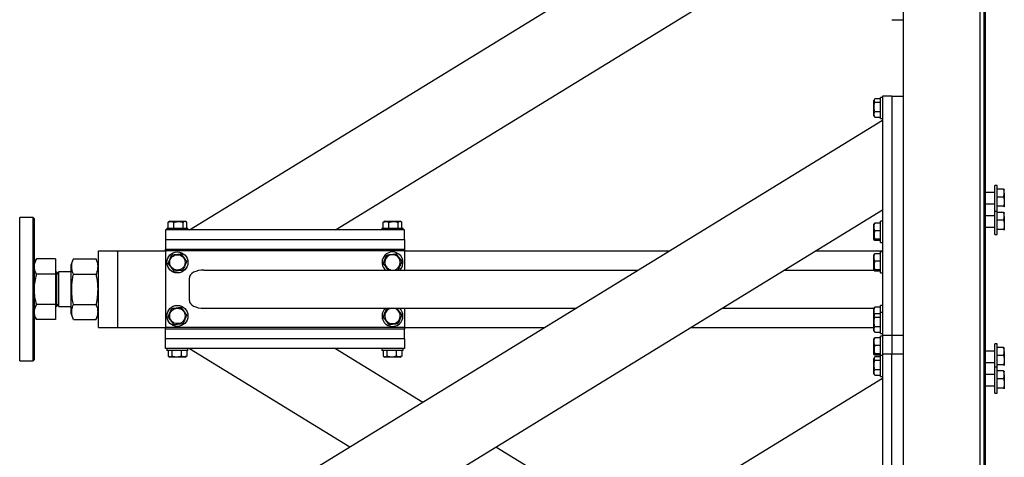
# Model space of a CAD drawing. Header units: millimetres. Extents: x 5 to 589, y 5 to 415.
# Tile 61 of 126: x 226 to 267, y 260 to 278. Entities that reach past the tile are written whole.
import ezdxf

# ---------------------------------------------------------------- set-up
doc = ezdxf.new("R2010")
doc.units = ezdxf.units.MM
doc.layers.add('TRAIT-FORT', color=4, linetype='Continuous', lineweight=25)

msp = doc.modelspace()

# ---------------------------------------------------------------- linework, layer by layer
at = {"layer": 'TRAIT-FORT', "color": 4, "linetype": 'Continuous', "lineweight": 25}
for p, q in [((265.809, 303.855), (265.809, 218.255)), ((265.969, 303.855), (265.969, 218.255)), ((266.029, 303.855), (266.029, 218.255)), ((232.729, 269.535), (256.385, 284.055)), ((238.846, 269.535), (259.444, 282.178)), ((262.609, 242.335), (262.609, 279.775)), ((262.129, 278.335), (262.609, 278.335)), ((261.396, 275.005), (261.369, 274.958)), ((261.369, 274.312), (261.369, 274.958)), ((261.649, 275.025), (261.409, 275.025)), ((261.649, 274.872), (261.409, 274.872)), ((261.729, 275.075), (261.649, 275.075)), ((261.649, 274.195), (261.649, 275.075)), ((261.729, 275.135), (261.729, 265.135)), ((262.129, 275.135), (261.729, 275.135)), ((262.129, 275.135), (262.129, 265.135)), ((262.129, 275.135), (262.609, 275.135)), ((261.649, 274.482), (261.409, 274.482)), ((232.729, 256.335), (261.729, 274.135)), ((261.369, 274.312), (261.396, 274.265)), ((261.409, 274.245), (261.398, 274.266)), ((261.649, 274.245), (261.409, 274.245)), ((261.649, 274.195), (261.729, 274.195)), ((266.429, 271.101), (266.029, 271.101)), ((266.529, 271.401), (266.429, 271.401)), ((266.429, 270.321), (266.429, 271.401)), ((266.529, 270.321), (266.529, 271.401)), ((266.797, 271.245), (266.529, 271.245)), ((266.829, 271.221), (266.828, 271.224)), ((266.829, 271.079), (266.829, 271.221)), ((266.797, 270.913), (266.529, 270.913)), ((266.829, 271.079), (266.829, 270.722)), ((266.829, 270.722), (266.829, 270.504)), ((238.846, 256.335), (261.729, 270.38)), ((266.029, 270.621), (266.429, 270.621)), ((266.429, 270.321), (266.529, 270.321)), ((266.429, 269.345), (266.429, 270.321)), ((266.797, 270.53), (266.529, 270.53)), ((266.529, 269.345), (266.529, 270.321)), ((266.829, 270.504), (266.827, 270.498)), ((266.828, 270.499), (266.829, 270.501)), ((226.189, 270.055), (225.629, 270.055)), ((225.629, 264.055), (225.629, 270.055)), ((226.229, 270.015), (226.189, 270.055)), ((226.189, 264.329), (226.189, 270.055)), ((226.229, 270.015), (226.229, 264.365)), ((231.84, 269.855), (231.86, 269.867)), ((231.906, 269.895), (231.859, 269.868)), ((231.906, 269.895), (232.552, 269.895)), ((232.599, 269.868), (232.552, 269.895)), ((240.84, 269.855), (240.86, 269.867)), ((240.906, 269.895), (240.859, 269.868)), ((240.906, 269.895), (241.552, 269.895)), ((241.599, 269.868), (241.552, 269.895)), ((261.729, 269.895), (261.649, 269.895)), ((261.649, 269.861), (261.649, 269.895)), ((261.649, 269.015), (261.649, 269.861)), ((266.429, 270.125), (266.029, 270.125)), ((266.797, 270.268), (266.529, 270.268)), ((266.797, 269.937), (266.529, 269.937)), ((266.829, 270.245), (266.828, 270.248)), ((266.829, 270.103), (266.829, 270.245)), ((266.829, 270.103), (266.829, 269.746)), ((231.729, 269.535), (231.729, 269.135)), ((241.729, 269.535), (231.729, 269.535)), ((231.789, 269.615), (231.789, 269.535)), ((231.789, 269.615), (232.669, 269.615)), ((231.84, 269.615), (231.84, 269.855)), ((232.076, 269.615), (232.076, 269.855)), ((232.466, 269.615), (232.466, 269.855)), ((232.619, 269.615), (232.619, 269.855)), ((232.669, 269.535), (232.669, 269.615)), ((240.789, 269.615), (240.789, 269.535)), ((240.789, 269.615), (241.669, 269.615)), ((240.84, 269.615), (240.84, 269.855)), ((241.076, 269.615), (241.076, 269.855)), ((241.466, 269.615), (241.466, 269.855)), ((241.619, 269.615), (241.619, 269.855)), ((241.669, 269.535), (241.669, 269.615)), ((241.729, 269.135), (241.729, 269.535)), ((261.38, 269.798), (261.369, 269.778)), ((261.369, 269.132), (261.369, 269.778)), ((261.649, 269.817), (261.409, 269.817)), ((261.649, 269.503), (261.409, 269.503)), ((266.029, 269.645), (266.429, 269.645)), ((266.797, 269.554), (266.529, 269.554)), ((266.829, 269.528), (266.827, 269.522)), ((266.828, 269.522), (266.829, 269.525)), ((266.829, 269.746), (266.829, 269.528)), ((231.729, 269.135), (231.729, 268.735)), ((231.729, 269.135), (241.729, 269.135)), ((241.729, 269.135), (241.729, 268.735)), ((261.369, 269.132), (261.38, 269.112)), ((261.649, 269.142), (261.409, 269.142)), ((261.649, 269.093), (261.409, 269.093)), ((266.429, 269.345), (266.529, 269.345)), ((228.929, 268.335), (228.929, 268.655)), ((228.929, 268.655), (229.729, 268.655)), ((229.729, 268.335), (229.729, 268.655)), ((229.729, 268.655), (231.729, 268.655)), ((231.729, 268.735), (241.729, 268.735)), ((231.729, 268.655), (231.729, 268.735)), ((231.729, 268.655), (231.729, 265.455)), ((241.729, 268.655), (231.729, 268.655)), ((241.729, 268.735), (241.729, 268.655)), ((241.729, 268.655), (252.801, 268.655)), ((241.729, 268.655), (241.729, 267.855)), ((258.918, 268.655), (261.729, 268.655)), ((261.649, 269.015), (261.729, 269.015)), ((226.323, 268.317), (226.229, 268.155)), ((226.323, 268.316), (226.327, 268.325)), ((227.121, 268.325), (226.327, 268.325)), ((227.121, 268.325), (227.121, 267.677)), ((227.871, 268.316), (227.769, 268.064)), ((227.875, 268.325), (227.871, 268.315)), ((227.875, 268.325), (228.824, 268.325)), ((228.827, 268.315), (228.824, 268.325)), ((228.929, 268.064), (228.827, 268.316)), ((228.929, 265.775), (228.929, 268.335)), ((229.729, 265.775), (229.729, 268.335)), ((261.38, 268.518), (261.369, 268.498)), ((261.369, 267.852), (261.369, 268.498)), ((261.649, 268.537), (261.409, 268.537)), ((261.649, 268.223), (261.409, 268.223)), ((261.729, 268.615), (261.649, 268.615)), ((261.649, 268.581), (261.649, 268.615)), ((261.649, 267.735), (261.649, 268.581)), ((227.129, 268.077), (227.121, 268.077)), ((227.129, 268.077), (227.129, 267.934)), ((227.129, 267.934), (227.129, 266.033)), ((227.769, 268.064), (227.769, 266.046)), ((233.341, 267.855), (251.498, 267.855)), ((257.615, 267.855), (261.369, 267.855)), ((261.369, 267.852), (261.38, 267.832)), ((261.649, 267.862), (261.409, 267.862)), ((261.649, 267.813), (261.409, 267.813)), ((227.121, 267.677), (226.327, 267.677)), ((227.121, 267.677), (227.121, 266.407)), ((227.256, 267.688), (227.169, 267.775)), ((227.169, 267.775), (227.169, 266.687)), ((227.769, 267.775), (227.256, 267.775)), ((227.256, 267.775), (227.256, 267.674)), ((227.256, 267.674), (227.256, 266.335)), ((227.875, 267.677), (228.824, 267.677)), ((232.729, 266.575), (232.729, 267.535)), ((261.649, 267.735), (261.729, 267.735)), ((227.169, 266.687), (227.169, 266.335)), ((227.121, 266.407), (226.327, 266.407)), ((227.121, 266.407), (227.121, 265.785)), ((227.169, 266.335), (227.256, 266.422)), ((227.256, 266.335), (227.769, 266.335)), ((227.875, 266.407), (228.824, 266.407)), ((233.341, 266.255), (248.891, 266.255)), ((240.992, 266.248), (241.047, 266.255)), ((241.729, 266.255), (241.729, 265.455)), ((255.008, 266.255), (261.369, 266.255)), ((261.38, 266.278), (261.369, 266.258)), ((261.369, 265.958), (261.369, 266.258)), ((261.649, 266.297), (261.409, 266.297)), ((261.729, 266.375), (261.649, 266.375)), ((261.649, 266.341), (261.649, 266.375)), ((261.649, 266.075), (261.649, 266.341)), ((226.229, 265.955), (226.323, 265.793)), ((227.121, 265.785), (226.327, 265.785)), ((227.121, 266.033), (227.129, 266.033)), ((227.769, 266.046), (227.871, 265.794)), ((227.875, 265.785), (228.824, 265.785)), ((228.827, 265.794), (228.929, 266.046)), ((228.929, 265.455), (228.929, 265.775)), ((229.729, 265.455), (229.729, 265.775)), ((261.396, 266.005), (261.369, 265.958)), ((261.369, 265.312), (261.369, 265.958)), ((261.649, 266.025), (261.409, 266.025)), ((261.649, 265.872), (261.409, 265.872)), ((261.729, 266.075), (261.649, 266.075)), ((261.649, 265.195), (261.649, 266.075)), ((228.929, 265.455), (229.729, 265.455)), ((229.729, 265.455), (231.729, 265.455)), ((231.729, 265.375), (231.729, 265.455)), ((241.729, 265.455), (231.729, 265.455)), ((241.729, 265.375), (231.729, 265.375)), ((231.729, 264.975), (231.729, 265.375)), ((241.729, 265.455), (247.588, 265.455)), ((241.729, 265.455), (241.729, 265.375)), ((241.729, 264.975), (241.729, 265.375)), ((253.705, 265.455), (261.369, 265.455)), ((261.649, 265.482), (261.409, 265.482)), ((241.729, 264.975), (231.729, 264.975)), ((231.729, 264.575), (231.729, 264.975)), ((241.729, 264.975), (241.729, 264.575)), ((261.369, 265.312), (261.396, 265.265)), ((261.38, 264.998), (261.369, 264.978)), ((261.369, 264.332), (261.369, 264.978)), ((261.409, 265.245), (261.398, 265.266)), ((261.649, 265.245), (261.409, 265.245)), ((261.649, 265.017), (261.409, 265.017)), ((261.649, 265.195), (261.729, 265.195)), ((261.729, 265.095), (261.649, 265.095)), ((261.649, 265.061), (261.649, 265.095)), ((261.649, 264.275), (261.649, 265.061)), ((261.729, 265.135), (261.729, 264.335)), ((261.729, 265.135), (262.129, 265.135)), ((262.129, 265.135), (262.129, 264.335)), ((262.129, 265.135), (262.609, 265.135)), ((241.729, 264.575), (231.729, 264.575)), ((231.789, 264.575), (231.789, 264.495)), ((232.669, 264.495), (232.669, 264.575)), ((232.729, 264.575), (239.442, 260.455)), ((238.846, 264.575), (242.5, 262.332)), ((240.789, 264.575), (240.789, 264.495)), ((241.669, 264.495), (241.669, 264.575)), ((261.649, 264.703), (261.409, 264.703)), ((266.529, 264.765), (266.429, 264.765)), ((266.429, 263.788), (266.429, 264.765)), ((266.529, 263.788), (266.529, 264.765)), ((266.797, 264.608), (266.529, 264.608)), ((266.829, 264.585), (266.828, 264.587)), ((266.829, 264.442), (266.829, 264.585)), ((226.189, 264.055), (226.189, 264.329)), ((226.189, 264.055), (226.229, 264.095)), ((226.229, 264.365), (226.229, 264.095)), ((232.399, 264.495), (231.789, 264.495)), ((231.84, 264.495), (231.84, 264.255)), ((231.859, 264.242), (231.906, 264.215)), ((232.189, 264.215), (231.906, 264.215)), ((231.992, 264.495), (231.992, 264.255)), ((232.552, 264.215), (232.189, 264.215)), ((232.382, 264.495), (232.382, 264.255)), ((232.669, 264.495), (232.399, 264.495)), ((232.552, 264.215), (232.599, 264.242)), ((232.619, 264.255), (232.598, 264.243)), ((232.619, 264.495), (232.619, 264.255)), ((241.399, 264.495), (240.789, 264.495)), ((240.84, 264.495), (240.84, 264.255)), ((240.859, 264.242), (240.906, 264.215)), ((241.189, 264.215), (240.906, 264.215)), ((240.992, 264.495), (240.992, 264.255)), ((241.552, 264.215), (241.189, 264.215)), ((241.382, 264.495), (241.382, 264.255)), ((241.669, 264.495), (241.399, 264.495)), ((241.552, 264.215), (241.599, 264.242)), ((241.619, 264.255), (241.598, 264.243)), ((241.619, 264.495), (241.619, 264.255)), ((261.369, 264.332), (261.38, 264.312)), ((261.396, 264.205), (261.369, 264.158)), ((261.369, 263.512), (261.369, 264.158)), ((261.649, 264.342), (261.409, 264.342)), ((261.649, 264.293), (261.409, 264.293)), ((261.649, 264.225), (261.409, 264.225)), ((261.729, 264.275), (261.649, 264.275)), ((261.649, 263.395), (261.649, 264.275)), ((261.729, 264.335), (261.729, 256.855)), ((262.129, 264.335), (261.729, 264.335)), ((262.129, 256.855), (262.129, 264.335)), ((262.609, 264.335), (262.129, 264.335)), ((266.429, 264.465), (266.029, 264.465)), ((266.797, 264.277), (266.529, 264.277)), ((266.829, 264.442), (266.829, 264.085)), ((225.629, 264.055), (226.189, 264.055)), ((261.649, 264.072), (261.409, 264.072)), ((261.649, 263.682), (261.409, 263.682)), ((266.029, 263.985), (266.429, 263.985)), ((266.529, 263.788), (266.429, 263.788)), ((266.429, 262.708), (266.429, 263.788)), ((266.797, 263.893), (266.529, 263.893)), ((266.529, 262.708), (266.529, 263.788)), ((266.829, 263.867), (266.827, 263.862)), ((266.828, 263.862), (266.829, 263.865)), ((266.829, 264.085), (266.829, 263.867)), ((248.891, 255.455), (261.729, 263.335)), ((261.369, 263.512), (261.396, 263.465)), ((261.409, 263.445), (261.398, 263.466)), ((261.649, 263.445), (261.409, 263.445)), ((261.649, 263.395), (261.729, 263.395)), ((266.429, 263.488), (266.029, 263.488)), ((266.797, 263.632), (266.529, 263.632)), ((266.797, 263.3), (266.529, 263.3)), ((266.829, 263.608), (266.828, 263.611)), ((266.829, 263.466), (266.829, 263.608)), ((266.829, 263.466), (266.829, 263.109)), ((266.029, 263.008), (266.429, 263.008)), ((266.797, 262.917), (266.529, 262.917)), ((266.829, 262.891), (266.827, 262.885)), ((266.828, 262.885), (266.829, 262.888)), ((266.829, 263.109), (266.829, 262.891)), ((266.429, 262.708), (266.529, 262.708)), ((245.559, 260.455), (251.298, 256.932))]:
    msp.add_line(p, q, dxfattribs=at)
for centre, radius in [((232.229, 268.175), 0.44), ((232.229, 268.175), 0.323), ((232.229, 265.935), 0.44), ((232.229, 265.935), 0.323)]:
    msp.add_circle(centre, radius, dxfattribs=at)
for centre, radius, start, end in [((241.229, 268.175), 0.44, 67.2765, 226.6582), ((241.229, 268.175), 0.323, 97.0938, 262.1849), ((241.229, 268.175), 0.323, 277.8151, 97.0938), ((241.229, 268.175), 0.44, 313.3418, 67.2765), ((227.169, 267.815), 0.04, 180, 270), ((227.169, 266.295), 0.04, 90, 180), ((241.229, 265.935), 0.44, 133.3418, 46.6582), ((241.229, 265.935), 0.323, 97.0938, 82.1849)]:
    msp.add_arc(centre, radius, start, end, dxfattribs=at)
for centre, start_param, end_param in [((233.341, 267.535), 1.570796, 3.141593), ((233.341, 266.575), 3.141593, 4.712389)]:
    msp.add_ellipse(centre, major_axis=(0.612, 0), ratio=0.523113, start_param=start_param, end_param=end_param, dxfattribs=at)
for points, knots in [([(261.409, 275.025), (261.401, 275.011), (261.383, 274.984), (261.376, 274.945), (261.386, 274.907), (261.401, 274.883), (261.409, 274.872)], [0, 0, 0, 0, 0.264605, 0.534948, 0.765343, 1, 1, 1, 1]), ([(261.409, 274.482), (261.397, 274.532), (261.377, 274.614), (261.379, 274.733), (261.393, 274.813), (261.406, 274.859), (261.409, 274.872)], [0, 0, 0, 0, 0.385549, 0.637642, 0.896546, 1, 1, 1, 1]), ([(261.409, 274.245), (261.401, 274.266), (261.383, 274.307), (261.376, 274.369), (261.386, 274.428), (261.401, 274.464), (261.409, 274.482)], [0, 0, 0, 0, 0.264605, 0.534948, 0.765343, 1, 1, 1, 1]), ([(266.829, 271.079), (266.829, 271.083), (266.829, 271.1), (266.827, 271.129), (266.818, 271.181), (266.805, 271.219), (266.797, 271.245)], [0, 0, 0, 0, 0.070068, 0.299868, 0.530929, 1, 1, 1, 1]), ([(266.797, 271.245), (266.801, 271.243), (266.808, 271.24), (266.817, 271.234), (266.824, 271.229), (266.828, 271.224), (266.829, 271.22), (266.829, 271.219)], [0, 0, 0, 0, 0.194733, 0.394387, 0.59459, 0.796857, 1, 1, 1, 1]), ([(266.797, 270.913), (266.802, 270.927), (266.811, 270.954), (266.821, 270.995), (266.828, 271.036), (266.829, 271.065), (266.829, 271.079)], [0, 0, 0, 0, 0.247269, 0.495363, 0.746874, 1, 1, 1, 1]), ([(266.797, 270.913), (266.802, 270.898), (266.811, 270.867), (266.821, 270.819), (266.828, 270.771), (266.829, 270.738), (266.829, 270.722)], [0, 0, 0, 0, 0.247269, 0.495363, 0.746874, 1, 1, 1, 1]), ([(266.829, 270.722), (266.829, 270.717), (266.829, 270.698), (266.827, 270.663), (266.818, 270.604), (266.805, 270.56), (266.797, 270.53)], [0, 0, 0, 0, 0.070068, 0.299868, 0.530929, 1, 1, 1, 1]), ([(266.797, 270.53), (266.801, 270.529), (266.808, 270.525), (266.817, 270.52), (266.824, 270.515), (266.828, 270.51), (266.829, 270.506), (266.829, 270.504)], [0, 0, 0, 0, 0.194733, 0.394387, 0.59459, 0.796857, 1, 1, 1, 1]), ([(231.84, 269.855), (231.86, 269.864), (231.902, 269.881), (231.963, 269.888), (232.022, 269.878), (232.058, 269.863), (232.076, 269.855)], [0, 0, 0, 0, 0.264605, 0.534948, 0.765343, 1, 1, 1, 1]), ([(232.076, 269.855), (232.126, 269.867), (232.208, 269.887), (232.327, 269.885), (232.407, 269.871), (232.453, 269.858), (232.466, 269.855)], [0, 0, 0, 0, 0.3855495, 0.6376419, 0.8965462, 1, 1, 1, 1]), ([(232.619, 269.855), (232.605, 269.864), (232.579, 269.881), (232.539, 269.888), (232.501, 269.878), (232.478, 269.863), (232.466, 269.855)], [0, 0, 0, 0, 0.264605, 0.534948, 0.765343, 1, 1, 1, 1]), ([(240.84, 269.855), (240.86, 269.864), (240.902, 269.881), (240.963, 269.888), (241.022, 269.878), (241.058, 269.863), (241.076, 269.855)], [0, 0, 0, 0, 0.264605, 0.534948, 0.765343, 1, 1, 1, 1]), ([(241.076, 269.855), (241.126, 269.867), (241.208, 269.887), (241.327, 269.885), (241.407, 269.871), (241.453, 269.858), (241.466, 269.855)], [0, 0, 0, 0, 0.385549, 0.637642, 0.896546, 1, 1, 1, 1]), ([(241.619, 269.855), (241.605, 269.864), (241.579, 269.881), (241.539, 269.888), (241.501, 269.878), (241.478, 269.863), (241.466, 269.855)], [0, 0, 0, 0, 0.264605, 0.534948, 0.765343, 1, 1, 1, 1]), ([(266.829, 270.103), (266.829, 270.107), (266.829, 270.124), (266.827, 270.153), (266.818, 270.205), (266.805, 270.243), (266.797, 270.268)], [0, 0, 0, 0, 0.070068, 0.299868, 0.530929, 1, 1, 1, 1]), ([(266.797, 270.268), (266.801, 270.267), (266.808, 270.263), (266.817, 270.258), (266.824, 270.253), (266.828, 270.248), (266.829, 270.244), (266.829, 270.242)], [0, 0, 0, 0, 0.194733, 0.394387, 0.59459, 0.796857, 1, 1, 1, 1]), ([(266.797, 269.937), (266.802, 269.951), (266.811, 269.977), (266.821, 270.018), (266.828, 270.06), (266.829, 270.089), (266.829, 270.103)], [0, 0, 0, 0, 0.247269, 0.495363, 0.746874, 1, 1, 1, 1]), ([(266.797, 269.937), (266.802, 269.922), (266.811, 269.891), (266.821, 269.843), (266.828, 269.795), (266.829, 269.762), (266.829, 269.746)], [0, 0, 0, 0, 0.247269, 0.495363, 0.746874, 1, 1, 1, 1]), ([(261.409, 269.503), (261.401, 269.531), (261.383, 269.586), (261.376, 269.667), (261.386, 269.745), (261.401, 269.793), (261.409, 269.817)], [0, 0, 0, 0, 0.264605, 0.534948, 0.765343, 1, 1, 1, 1]), ([(261.409, 269.503), (261.401, 269.472), (261.383, 269.409), (261.376, 269.315), (261.386, 269.225), (261.401, 269.17), (261.409, 269.142)], [0, 0, 0, 0, 0.264605, 0.534948, 0.765343, 1, 1, 1, 1]), ([(261.381, 269.798), (261.381, 269.798), (261.381, 269.803), (261.393, 269.809), (261.406, 269.815), (261.409, 269.817)], [0, 0, 0, 0, 0.082237, 0.737977, 1, 1, 1, 1]), ([(266.829, 269.746), (266.829, 269.741), (266.829, 269.722), (266.827, 269.687), (266.818, 269.627), (266.805, 269.583), (266.797, 269.554)], [0, 0, 0, 0, 0.070068, 0.299868, 0.530929, 1, 1, 1, 1]), ([(266.797, 269.554), (266.801, 269.552), (266.808, 269.549), (266.817, 269.544), (266.824, 269.539), (266.828, 269.533), (266.829, 269.53), (266.829, 269.528)], [0, 0, 0, 0, 0.194733, 0.394387, 0.59459, 0.796857, 1, 1, 1, 1]), ([(261.409, 269.093), (261.397, 269.099), (261.377, 269.11), (261.379, 269.124), (261.393, 269.134), (261.406, 269.14), (261.409, 269.142)], [0, 0, 0, 0, 0.385549, 0.637642, 0.896546, 1, 1, 1, 1]), ([(226.327, 268.325), (226.301, 268.272), (226.26, 268.193), (226.233, 268.084), (226.231, 268.029), (226.229, 268.001)], [0, 0, 0, 0, 0.495251, 0.746818, 1, 1, 1, 1]), ([(227.875, 267.677), (227.859, 267.72), (227.829, 267.802), (227.807, 267.922), (227.804, 268.029), (227.815, 268.129), (227.838, 268.225), (227.862, 268.291), (227.875, 268.325)], [0, 0, 0, 0, 0.202068, 0.3827, 0.555315, 0.692992, 0.838894, 1, 1, 1, 1]), ([(228.824, 268.325), (228.839, 268.282), (228.869, 268.2), (228.891, 268.079), (228.894, 267.972), (228.883, 267.873), (228.861, 267.777), (228.836, 267.711), (228.824, 267.677)], [0, 0, 0, 0, 0.202068, 0.3827, 0.555315, 0.692992, 0.838894, 1, 1, 1, 1]), ([(231.84, 268.126), (231.853, 268.158), (231.88, 268.221), (231.919, 268.315), (231.957, 268.405), (231.981, 268.46), (231.992, 268.488)], [0, 0, 0, 0, 0.264605, 0.534948, 0.765343, 1, 1, 1, 1]), ([(231.992, 268.488), (232.042, 268.494), (232.124, 268.504), (232.243, 268.519), (232.323, 268.529), (232.369, 268.535), (232.382, 268.537)], [0, 0, 0, 0, 0.385549, 0.637642, 0.896546, 1, 1, 1, 1]), ([(232.619, 268.223), (232.598, 268.251), (232.557, 268.306), (232.495, 268.387), (232.436, 268.465), (232.4, 268.513), (232.382, 268.537)], [0, 0, 0, 0, 0.2646049, 0.5349477, 0.7653431, 1, 1, 1, 1]), ([(232.619, 268.223), (232.605, 268.192), (232.579, 268.129), (232.539, 268.035), (232.501, 267.945), (232.478, 267.89), (232.466, 267.862)], [0, 0, 0, 0, 0.264605, 0.534948, 0.765343, 1, 1, 1, 1]), ([(240.84, 268.126), (240.853, 268.158), (240.88, 268.221), (240.919, 268.315), (240.957, 268.405), (240.981, 268.46), (240.992, 268.488)], [0, 0, 0, 0, 0.2646049, 0.5349477, 0.7653431, 1, 1, 1, 1]), ([(240.992, 268.488), (241.042, 268.494), (241.124, 268.504), (241.243, 268.519), (241.323, 268.529), (241.369, 268.535), (241.382, 268.537)], [0, 0, 0, 0, 0.385549, 0.637642, 0.896546, 1, 1, 1, 1]), ([(241.619, 268.223), (241.598, 268.251), (241.557, 268.306), (241.495, 268.387), (241.436, 268.465), (241.4, 268.513), (241.382, 268.537)], [0, 0, 0, 0, 0.264605, 0.534948, 0.765343, 1, 1, 1, 1]), ([(241.619, 268.223), (241.605, 268.192), (241.579, 268.129), (241.539, 268.035), (241.501, 267.945), (241.478, 267.89), (241.466, 267.862)], [0, 0, 0, 0, 0.264605, 0.534948, 0.765343, 1, 1, 1, 1]), ([(261.409, 268.223), (261.401, 268.251), (261.383, 268.306), (261.376, 268.387), (261.386, 268.465), (261.401, 268.513), (261.409, 268.537)], [0, 0, 0, 0, 0.264605, 0.534948, 0.765343, 1, 1, 1, 1]), ([(261.409, 268.223), (261.401, 268.192), (261.383, 268.129), (261.376, 268.035), (261.386, 267.945), (261.401, 267.89), (261.409, 267.862)], [0, 0, 0, 0, 0.264605, 0.534948, 0.765343, 1, 1, 1, 1]), ([(261.381, 268.518), (261.381, 268.518), (261.381, 268.523), (261.393, 268.529), (261.406, 268.535), (261.409, 268.537)], [0, 0, 0, 0, 0.082237, 0.737977, 1, 1, 1, 1]), ([(226.229, 268.001), (226.234, 267.947), (226.244, 267.837), (226.299, 267.73), (226.327, 267.677)], [0, 0, 0, 0, 0.494511, 1, 1, 1, 1]), ([(231.84, 268.126), (231.86, 268.099), (231.902, 268.044), (231.963, 267.963), (232.022, 267.885), (232.058, 267.837), (232.076, 267.813)], [0, 0, 0, 0, 0.2646049, 0.5349477, 0.7653431, 1, 1, 1, 1]), ([(232.076, 267.813), (232.126, 267.819), (232.208, 267.83), (232.327, 267.844), (232.407, 267.854), (232.453, 267.86), (232.466, 267.862)], [0, 0, 0, 0, 0.385549, 0.637642, 0.896546, 1, 1, 1, 1]), ([(240.84, 268.126), (240.86, 268.099), (240.902, 268.044), (240.963, 267.963), (241.011, 267.899), (241.037, 267.865), (241.045, 267.855)], [0, 0, 0, 0, 0.305751, 0.618131, 0.884353, 1, 1, 1, 1]), ([(241.411, 267.855), (241.416, 267.856), (241.435, 267.858), (241.453, 267.86), (241.466, 267.862)], [0, 0, 0, 0, 0.277734, 1, 1, 1, 1]), ([(261.409, 267.813), (261.397, 267.819), (261.377, 267.83), (261.379, 267.844), (261.393, 267.854), (261.406, 267.86), (261.409, 267.862)], [0, 0, 0, 0, 0.385549, 0.637642, 0.896546, 1, 1, 1, 1]), ([(226.327, 267.677), (226.301, 267.574), (226.26, 267.418), (226.233, 267.204), (226.231, 267.096), (226.229, 267.042)], [0, 0, 0, 0, 0.495251, 0.746818, 1, 1, 1, 1]), ([(227.875, 266.407), (227.859, 266.491), (227.829, 266.652), (227.807, 266.888), (227.804, 267.098), (227.815, 267.292), (227.838, 267.48), (227.862, 267.609), (227.875, 267.677)], [0, 0, 0, 0, 0.202068, 0.3827, 0.555315, 0.692992, 0.838894, 1, 1, 1, 1]), ([(228.824, 267.677), (228.839, 267.592), (228.869, 267.431), (228.891, 267.195), (228.894, 266.986), (228.883, 266.791), (228.861, 266.603), (228.836, 266.474), (228.824, 266.407)], [0, 0, 0, 0, 0.202068, 0.3827, 0.555315, 0.692992, 0.838894, 1, 1, 1, 1]), ([(226.229, 267.042), (226.234, 266.935), (226.244, 266.72), (226.299, 266.512), (226.327, 266.407)], [0, 0, 0, 0, 0.494511, 1, 1, 1, 1]), ([(226.327, 266.407), (226.301, 266.356), (226.26, 266.28), (226.233, 266.175), (226.231, 266.122), (226.229, 266.096)], [0, 0, 0, 0, 0.495251, 0.746818, 1, 1, 1, 1]), ([(227.871, 265.795), (227.857, 265.833), (227.828, 265.908), (227.807, 266.021), (227.804, 266.123), (227.815, 266.218), (227.838, 266.311), (227.862, 266.374), (227.875, 266.407)], [0, 0, 0, 0, 0.189409, 0.372906, 0.54826, 0.688121, 0.836338, 1, 1, 1, 1]), ([(228.824, 266.407), (228.839, 266.365), (228.869, 266.287), (228.891, 266.171), (228.894, 266.068), (228.883, 265.973), (228.862, 265.884), (228.839, 265.824), (228.827, 265.795)], [0, 0, 0, 0, 0.205279, 0.388781, 0.564138, 0.704003, 0.852224, 1, 1, 1, 1]), ([(231.84, 265.886), (231.853, 265.918), (231.88, 265.981), (231.919, 266.075), (231.957, 266.165), (231.981, 266.22), (231.992, 266.248)], [0, 0, 0, 0, 0.264605, 0.534948, 0.765343, 1, 1, 1, 1]), ([(231.992, 266.248), (232.042, 266.254), (232.124, 266.264), (232.243, 266.279), (232.323, 266.289), (232.369, 266.295), (232.382, 266.297)], [0, 0, 0, 0, 0.385549, 0.637642, 0.896546, 1, 1, 1, 1]), ([(232.619, 265.983), (232.598, 266.011), (232.557, 266.066), (232.495, 266.147), (232.436, 266.225), (232.4, 266.273), (232.382, 266.297)], [0, 0, 0, 0, 0.2646049, 0.5349477, 0.7653431, 1, 1, 1, 1]), ([(240.84, 265.886), (240.853, 265.918), (240.88, 265.981), (240.919, 266.075), (240.957, 266.165), (240.981, 266.22), (240.992, 266.248)], [0, 0, 0, 0, 0.2646049, 0.5349477, 0.7653431, 1, 1, 1, 1]), ([(241.619, 265.983), (241.598, 266.011), (241.557, 266.066), (241.495, 266.147), (241.447, 266.211), (241.421, 266.245), (241.413, 266.255)], [0, 0, 0, 0, 0.305751, 0.618131, 0.884353, 1, 1, 1, 1]), ([(261.402, 266.011), (261.396, 266.029), (261.381, 266.075), (261.377, 266.147), (261.386, 266.225), (261.401, 266.273), (261.409, 266.297)], [0, 0, 0, 0, 0.192642, 0.48944, 0.742381, 1, 1, 1, 1]), ([(261.381, 266.278), (261.381, 266.278), (261.381, 266.283), (261.393, 266.289), (261.406, 266.295), (261.409, 266.297)], [0, 0, 0, 0, 0.082237, 0.737977, 1, 1, 1, 1]), ([(226.229, 266.096), (226.234, 266.044), (226.244, 265.938), (226.299, 265.836), (226.327, 265.785)], [0, 0, 0, 0, 0.494511, 1, 1, 1, 1]), ([(231.84, 265.886), (231.86, 265.859), (231.902, 265.804), (231.963, 265.723), (232.022, 265.645), (232.058, 265.597), (232.076, 265.573)], [0, 0, 0, 0, 0.2646049, 0.5349477, 0.7653431, 1, 1, 1, 1]), ([(232.619, 265.983), (232.605, 265.952), (232.579, 265.889), (232.539, 265.795), (232.501, 265.705), (232.478, 265.65), (232.466, 265.622)], [0, 0, 0, 0, 0.264605, 0.534948, 0.765343, 1, 1, 1, 1]), ([(240.84, 265.886), (240.86, 265.859), (240.902, 265.804), (240.963, 265.723), (241.022, 265.645), (241.058, 265.597), (241.076, 265.573)], [0, 0, 0, 0, 0.264605, 0.534948, 0.765343, 1, 1, 1, 1]), ([(241.619, 265.983), (241.605, 265.952), (241.579, 265.889), (241.539, 265.795), (241.501, 265.705), (241.478, 265.65), (241.466, 265.622)], [0, 0, 0, 0, 0.264605, 0.534948, 0.765343, 1, 1, 1, 1]), ([(261.409, 266.025), (261.401, 266.011), (261.383, 265.984), (261.376, 265.945), (261.386, 265.907), (261.401, 265.883), (261.409, 265.872)], [0, 0, 0, 0, 0.264605, 0.534948, 0.765343, 1, 1, 1, 1]), ([(261.409, 265.482), (261.397, 265.532), (261.377, 265.614), (261.379, 265.733), (261.393, 265.813), (261.406, 265.859), (261.409, 265.872)], [0, 0, 0, 0, 0.385549, 0.637642, 0.896546, 1, 1, 1, 1]), ([(232.076, 265.573), (232.126, 265.579), (232.208, 265.59), (232.327, 265.604), (232.407, 265.614), (232.453, 265.62), (232.466, 265.622)], [0, 0, 0, 0, 0.385549, 0.637642, 0.896546, 1, 1, 1, 1]), ([(241.076, 265.573), (241.126, 265.579), (241.208, 265.59), (241.327, 265.604), (241.407, 265.614), (241.453, 265.62), (241.466, 265.622)], [0, 0, 0, 0, 0.385549, 0.637642, 0.896546, 1, 1, 1, 1]), ([(261.409, 265.245), (261.401, 265.266), (261.383, 265.307), (261.376, 265.369), (261.386, 265.428), (261.401, 265.464), (261.409, 265.482)], [0, 0, 0, 0, 0.264605, 0.534948, 0.765343, 1, 1, 1, 1]), ([(261.409, 264.703), (261.401, 264.731), (261.383, 264.786), (261.376, 264.867), (261.386, 264.945), (261.401, 264.993), (261.409, 265.017)], [0, 0, 0, 0, 0.264605, 0.534948, 0.765343, 1, 1, 1, 1]), ([(261.381, 264.998), (261.381, 264.998), (261.381, 265.003), (261.393, 265.009), (261.406, 265.015), (261.409, 265.017)], [0, 0, 0, 0, 0.082237, 0.737977, 1, 1, 1, 1]), ([(261.409, 264.703), (261.401, 264.672), (261.383, 264.609), (261.376, 264.515), (261.386, 264.425), (261.401, 264.37), (261.409, 264.342)], [0, 0, 0, 0, 0.264605, 0.534948, 0.765343, 1, 1, 1, 1]), ([(266.829, 264.442), (266.829, 264.446), (266.829, 264.463), (266.827, 264.493), (266.818, 264.544), (266.805, 264.582), (266.797, 264.608)], [0, 0, 0, 0, 0.070068, 0.299868, 0.530929, 1, 1, 1, 1]), ([(266.797, 264.608), (266.801, 264.606), (266.808, 264.603), (266.817, 264.598), (266.824, 264.592), (266.828, 264.587), (266.829, 264.583), (266.829, 264.582)], [0, 0, 0, 0, 0.194733, 0.394387, 0.59459, 0.796857, 1, 1, 1, 1]), ([(231.84, 264.255), (231.853, 264.246), (231.88, 264.229), (231.919, 264.222), (231.957, 264.232), (231.981, 264.247), (231.992, 264.255)], [0, 0, 0, 0, 0.264605, 0.534948, 0.765343, 1, 1, 1, 1]), ([(231.992, 264.255), (232.042, 264.243), (232.124, 264.223), (232.243, 264.225), (232.323, 264.239), (232.369, 264.251), (232.382, 264.255)], [0, 0, 0, 0, 0.385549, 0.637642, 0.896546, 1, 1, 1, 1]), ([(232.619, 264.255), (232.598, 264.246), (232.557, 264.229), (232.495, 264.222), (232.436, 264.232), (232.4, 264.247), (232.382, 264.255)], [0, 0, 0, 0, 0.264605, 0.534948, 0.765343, 1, 1, 1, 1]), ([(240.84, 264.255), (240.853, 264.246), (240.88, 264.229), (240.919, 264.222), (240.957, 264.232), (240.981, 264.247), (240.992, 264.255)], [0, 0, 0, 0, 0.264605, 0.534948, 0.765343, 1, 1, 1, 1]), ([(240.992, 264.255), (241.042, 264.243), (241.124, 264.223), (241.243, 264.225), (241.323, 264.239), (241.369, 264.251), (241.382, 264.255)], [0, 0, 0, 0, 0.385549, 0.637642, 0.896546, 1, 1, 1, 1]), ([(241.619, 264.255), (241.598, 264.246), (241.557, 264.229), (241.495, 264.222), (241.436, 264.232), (241.4, 264.247), (241.382, 264.255)], [0, 0, 0, 0, 0.264605, 0.534948, 0.765343, 1, 1, 1, 1]), ([(261.409, 264.293), (261.397, 264.299), (261.377, 264.31), (261.379, 264.324), (261.393, 264.334), (261.406, 264.34), (261.409, 264.342)], [0, 0, 0, 0, 0.385549, 0.637642, 0.896546, 1, 1, 1, 1]), ([(261.409, 264.225), (261.401, 264.211), (261.383, 264.184), (261.376, 264.145), (261.386, 264.107), (261.401, 264.083), (261.409, 264.072)], [0, 0, 0, 0, 0.264605, 0.534948, 0.765343, 1, 1, 1, 1]), ([(266.797, 264.277), (266.802, 264.29), (266.811, 264.317), (266.821, 264.358), (266.828, 264.4), (266.829, 264.428), (266.829, 264.442)], [0, 0, 0, 0, 0.247269, 0.495363, 0.746874, 1, 1, 1, 1]), ([(266.797, 264.277), (266.802, 264.261), (266.811, 264.23), (266.821, 264.183), (266.828, 264.134), (266.829, 264.101), (266.829, 264.085)], [0, 0, 0, 0, 0.247269, 0.495363, 0.746874, 1, 1, 1, 1]), ([(261.409, 263.682), (261.397, 263.732), (261.377, 263.814), (261.379, 263.933), (261.393, 264.013), (261.406, 264.059), (261.409, 264.072)], [0, 0, 0, 0, 0.385549, 0.637642, 0.896546, 1, 1, 1, 1]), ([(261.409, 263.445), (261.401, 263.466), (261.383, 263.507), (261.376, 263.569), (261.386, 263.628), (261.401, 263.664), (261.409, 263.682)], [0, 0, 0, 0, 0.264605, 0.534948, 0.765343, 1, 1, 1, 1]), ([(266.829, 264.085), (266.829, 264.08), (266.829, 264.061), (266.827, 264.027), (266.818, 263.967), (266.805, 263.923), (266.797, 263.893)], [0, 0, 0, 0, 0.070068, 0.299868, 0.530929, 1, 1, 1, 1]), ([(266.797, 263.893), (266.801, 263.892), (266.808, 263.888), (266.817, 263.883), (266.824, 263.878), (266.828, 263.873), (266.829, 263.869), (266.829, 263.867)], [0, 0, 0, 0, 0.194733, 0.394387, 0.59459, 0.796857, 1, 1, 1, 1]), ([(266.829, 263.466), (266.829, 263.47), (266.829, 263.487), (266.827, 263.516), (266.818, 263.568), (266.805, 263.606), (266.797, 263.632)], [0, 0, 0, 0, 0.070068, 0.299868, 0.530929, 1, 1, 1, 1]), ([(266.797, 263.632), (266.801, 263.63), (266.808, 263.627), (266.817, 263.621), (266.824, 263.616), (266.828, 263.611), (266.829, 263.607), (266.829, 263.606)], [0, 0, 0, 0, 0.194733, 0.394387, 0.59459, 0.796857, 1, 1, 1, 1]), ([(266.797, 263.3), (266.802, 263.314), (266.811, 263.34), (266.821, 263.382), (266.828, 263.423), (266.829, 263.452), (266.829, 263.466)], [0, 0, 0, 0, 0.247269, 0.495363, 0.746874, 1, 1, 1, 1]), ([(266.797, 263.3), (266.802, 263.285), (266.811, 263.254), (266.821, 263.206), (266.828, 263.158), (266.829, 263.125), (266.829, 263.109)], [0, 0, 0, 0, 0.247269, 0.495363, 0.746874, 1, 1, 1, 1]), ([(266.829, 263.109), (266.829, 263.104), (266.829, 263.085), (266.827, 263.05), (266.818, 262.991), (266.805, 262.947), (266.797, 262.917)], [0, 0, 0, 0, 0.070068, 0.299868, 0.530929, 1, 1, 1, 1]), ([(266.797, 262.917), (266.801, 262.916), (266.808, 262.912), (266.817, 262.907), (266.824, 262.902), (266.828, 262.897), (266.829, 262.893), (266.829, 262.891)], [0, 0, 0, 0, 0.194733, 0.394387, 0.59459, 0.796857, 1, 1, 1, 1])]:
    msp.add_open_spline(points, degree=3, knots=knots, dxfattribs=at)

doc.saveas('drawing.dxf')
